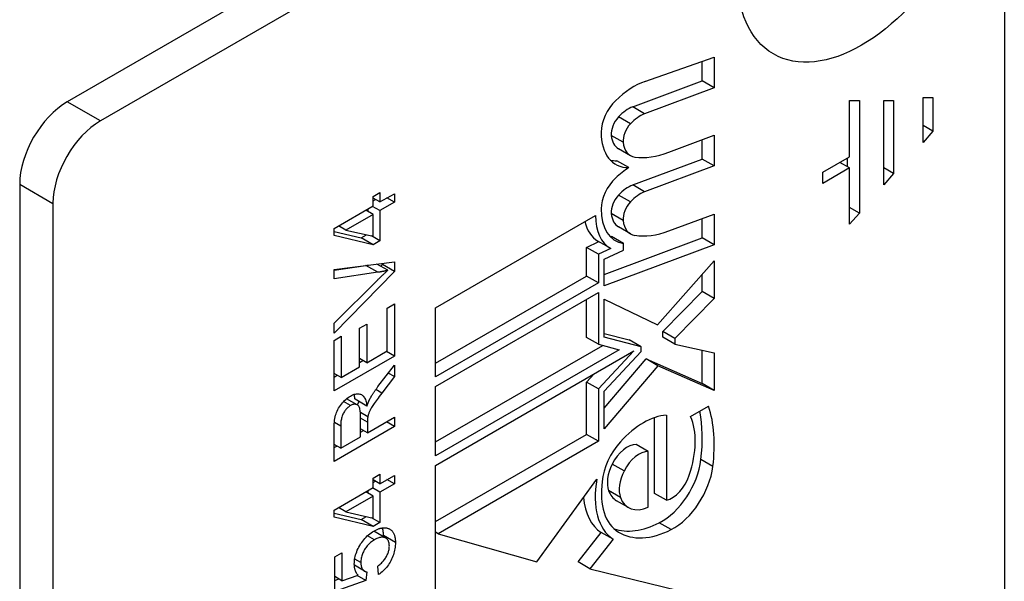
# Model space of a CAD drawing. Header units: inches. Extents: x 111.5 to 130.2, y 40.5 to 65.1.
# Tile 6 of 18: x 112.85 to 114.002, y 50.308 to 50.965. Entities that reach past the tile are written whole.
import ezdxf

# ---------------------------------------------------------------- set-up
doc = ezdxf.new("R2010")
doc.units = ezdxf.units.IN
doc.header["$MEASUREMENT"] = 0
doc.layers.add('Visible Edges(ANSI)', color=7, linetype='Continuous', lineweight=25)
doc.layers.add('Visible Tangent Edges(ANSI)', color=7, linetype='Continuous', lineweight=25)

msp = doc.modelspace()

# ---------------------------------------------------------------- linework, layer by layer
at = {"layer": 'Visible Edges(ANSI)'}
for p, q in [((113.9075, 51.4478), (112.9053, 50.8692)), ((113.9464, 51.4254), (112.9442, 50.8468)), ((114.0021, 51.3932), (114.0021, 49.8947)), ((113.5815, 50.893), (113.6623, 50.9215)), ((113.6484, 50.8936), (113.6484, 50.9166)), ((113.6623, 50.9215), (113.6623, 50.8856)), ((113.5671, 50.8632), (113.6484, 50.8936)), ((113.6623, 50.8856), (113.6484, 50.8936)), ((113.6623, 50.8856), (113.581, 50.8552)), ((113.821, 50.8049), (113.821, 50.8708)), ((113.821, 50.8708), (113.8324, 50.8708)), ((113.8324, 50.8708), (113.8324, 50.739)), ((113.8609, 50.772), (113.8609, 50.8708)), ((113.8609, 50.8708), (113.8723, 50.8708)), ((113.8723, 50.8708), (113.8723, 50.7851)), ((113.9071, 50.8217), (113.9071, 50.8744)), ((113.9071, 50.8744), (113.9185, 50.8744)), ((113.9185, 50.8744), (113.9185, 50.8349)), ((113.9185, 50.8349), (113.9071, 50.8415)), ((113.9185, 50.8349), (113.9071, 50.8217)), ((113.6093, 50.8103), (113.6623, 50.8301)), ((113.6484, 50.8022), (113.6484, 50.8249)), ((113.6623, 50.8301), (113.6623, 50.7942)), ((113.5645, 50.8061), (113.5506, 50.8141)), ((113.5626, 50.7921), (113.5487, 50.8002)), ((113.5671, 50.7718), (113.6484, 50.8022)), ((113.6623, 50.7942), (113.6484, 50.8022)), ((113.7896, 50.7868), (113.821, 50.8049)), ((113.8185, 50.7932), (113.8185, 50.8034)), ((113.6623, 50.7942), (113.581, 50.7638)), ((113.821, 50.7917), (113.7896, 50.7736)), ((113.821, 50.7917), (113.8096, 50.7983)), ((113.821, 50.7258), (113.821, 50.7917)), ((113.8723, 50.7851), (113.8609, 50.7917)), ((113.7896, 50.7736), (113.7896, 50.7868)), ((113.8723, 50.7851), (113.8609, 50.772)), ((112.8496, 50.7728), (112.8496, 49.2743)), ((113.2633, 50.7583), (113.2713, 50.7629)), ((113.2633, 50.7473), (113.2633, 50.7583)), ((113.2713, 50.7519), (113.2633, 50.7565)), ((113.2633, 50.7533), (113.266, 50.7549)), ((113.2713, 50.7629), (113.2713, 50.7519)), ((113.2713, 50.7519), (113.2882, 50.7616)), ((113.2882, 50.7516), (113.2795, 50.7566)), ((113.2882, 50.7616), (113.2882, 50.7516)), ((112.8885, 50.7503), (112.8885, 49.2518)), ((113.2175, 50.7208), (113.2633, 50.7473)), ((113.2633, 50.7372), (113.2546, 50.7422)), ((113.2573, 50.7407), (113.2573, 50.7438)), ((113.2713, 50.7418), (113.2626, 50.7468)), ((113.2882, 50.7516), (113.2713, 50.7418)), ((113.8324, 50.739), (113.821, 50.7456)), ((113.2633, 50.7372), (113.2314, 50.7188)), ((113.2633, 50.7117), (113.2633, 50.7372)), ((113.2713, 50.7418), (113.2713, 50.7064)), ((113.3364, 50.628), (113.5237, 50.7362)), ((113.6093, 50.718), (113.6623, 50.7378)), ((113.6484, 50.7099), (113.6484, 50.7326)), ((113.6623, 50.7378), (113.6623, 50.7019)), ((113.8324, 50.739), (113.821, 50.7258)), ((113.2175, 50.7126), (113.2175, 50.7208)), ((113.2314, 50.7188), (113.2227, 50.7238)), ((113.5645, 50.7146), (113.5506, 50.7227)), ((113.2175, 50.7174), (113.2494, 50.7099)), ((113.2633, 50.7018), (113.2175, 50.7126)), ((113.2314, 50.7188), (113.2633, 50.7117)), ((113.2494, 50.7099), (113.2555, 50.7134)), ((113.2633, 50.7018), (113.2494, 50.7099)), ((113.2713, 50.7064), (113.2615, 50.7121)), ((113.5336, 50.667), (113.6484, 50.7099)), ((113.5563, 50.7034), (113.5423, 50.7115)), ((113.6623, 50.7019), (113.6484, 50.7099)), ((113.2713, 50.7064), (113.2633, 50.7018)), ((113.513, 50.6987), (113.5275, 50.7056)), ((113.513, 50.6652), (113.513, 50.6987)), ((113.5269, 50.6907), (113.513, 50.6987)), ((113.5403, 50.6982), (113.5264, 50.7062)), ((113.5414, 50.6976), (113.5269, 50.6907)), ((113.6623, 50.7019), (113.5336, 50.6538)), ((113.5563, 50.6955), (113.5563, 50.7034)), ((113.5269, 50.6907), (113.5269, 50.6572)), ((113.5336, 50.6848), (113.5563, 50.6955)), ((113.5336, 50.6538), (113.5336, 50.6848)), ((113.2175, 50.673), (113.2882, 50.6818)), ((113.2175, 50.6721), (113.2549, 50.6776)), ((113.2175, 50.662), (113.2175, 50.673)), ((113.2804, 50.6719), (113.2675, 50.6793)), ((113.2722, 50.6766), (113.2743, 50.6787)), ((113.2743, 50.6787), (113.2743, 50.6801)), ((113.2882, 50.6707), (113.2743, 50.6787)), ((113.2882, 50.6818), (113.2882, 50.6707)), ((113.5961, 50.6082), (113.6623, 50.6831)), ((113.6623, 50.6831), (113.6623, 50.639)), ((113.2882, 50.6707), (113.2175, 50.5983)), ((113.2688, 50.6696), (113.2175, 50.662)), ((113.3364, 50.5633), (113.513, 50.6652)), ((113.5269, 50.6572), (113.513, 50.6652)), ((113.6484, 50.6471), (113.6484, 50.6674)), ((113.2175, 50.61), (113.2688, 50.6609)), ((113.5269, 50.6572), (113.3364, 50.5472)), ((113.3364, 50.5358), (113.5269, 50.6458)), ((113.5269, 50.6458), (113.5269, 50.5854)), ((113.6024, 50.6001), (113.6484, 50.6471)), ((113.6623, 50.639), (113.6164, 50.5921)), ((113.6623, 50.639), (113.6484, 50.6471)), ((113.2798, 50.6277), (113.2882, 50.6326)), ((113.2798, 50.5776), (113.2798, 50.6277)), ((113.2882, 50.6326), (113.2882, 50.5716)), ((113.3364, 50.5472), (113.3364, 50.628)), ((113.513, 50.5934), (113.513, 50.6377)), ((113.5336, 50.5937), (113.5336, 50.6382)), ((113.5336, 50.6382), (113.5961, 50.6082)), ((113.2175, 50.5983), (113.2175, 50.61)), ((113.2474, 50.6041), (113.2558, 50.6089)), ((113.2474, 50.5589), (113.2474, 50.6041)), ((113.2558, 50.6089), (113.2558, 50.5637)), ((113.2175, 50.5899), (113.2258, 50.5947)), ((113.2258, 50.5947), (113.2258, 50.5464)), ((113.5269, 50.5854), (113.513, 50.5934)), ((113.5336, 50.5981), (113.563, 50.5904)), ((113.5769, 50.5824), (113.5336, 50.5937)), ((113.6024, 50.5936), (113.6024, 50.6001)), ((113.6164, 50.5921), (113.6024, 50.6001)), ((113.6164, 50.5856), (113.6024, 50.5936)), ((113.2175, 50.5307), (113.2175, 50.5899)), ((113.3364, 50.471), (113.5322, 50.584)), ((113.5269, 50.5854), (113.5513, 50.579)), ((113.5769, 50.5824), (113.563, 50.5904)), ((113.5769, 50.5767), (113.5769, 50.5824)), ((113.6164, 50.5921), (113.6164, 50.5856)), ((113.6164, 50.5856), (113.6623, 50.5754)), ((113.2882, 50.5716), (113.2175, 50.5307)), ((113.2558, 50.5637), (113.2798, 50.5776)), ((113.2882, 50.5716), (113.2788, 50.577)), ((113.5513, 50.579), (113.3364, 50.4549)), ((113.3364, 50.4435), (113.5686, 50.5776)), ((113.5686, 50.5776), (113.5269, 50.5331)), ((113.5336, 50.5304), (113.5769, 50.5767)), ((113.6484, 50.5393), (113.6484, 50.5784)), ((113.6623, 50.5754), (113.6623, 50.5313)), ((113.2258, 50.5464), (113.2474, 50.5589)), ((113.2558, 50.5637), (113.2474, 50.5685)), ((113.2474, 50.5641), (113.2512, 50.5663)), ((113.2689, 50.5358), (113.2882, 50.561)), ((113.2882, 50.561), (113.2882, 50.5475)), ((113.5336, 50.5107), (113.5827, 50.5683)), ((113.5966, 50.5602), (113.5336, 50.4864)), ((113.5966, 50.5602), (113.5827, 50.5683)), ((113.5827, 50.5683), (113.6484, 50.5393)), ((113.6623, 50.5313), (113.5966, 50.5602)), ((113.2258, 50.5464), (113.2175, 50.5512)), ((113.2175, 50.5468), (113.2213, 50.549)), ((113.2882, 50.5475), (113.2735, 50.5282)), ((113.2882, 50.5475), (113.281, 50.5516)), ((113.513, 50.5411), (113.5219, 50.5506)), ((113.3364, 50.4549), (113.3364, 50.5358)), ((113.513, 50.4799), (113.513, 50.5411)), ((113.5269, 50.5331), (113.513, 50.5411)), ((113.6623, 50.5313), (113.6484, 50.5393)), ((113.5269, 50.5331), (113.5269, 50.4719)), ((113.5336, 50.4864), (113.5336, 50.5304)), ((113.2448, 50.5145), (113.2323, 50.5216)), ((113.256, 50.5129), (113.2421, 50.5209)), ((113.6348, 50.5006), (113.656, 50.5129)), ((113.2571, 50.5005), (113.2485, 50.5055)), ((113.2487, 50.4771), (113.2487, 50.5003)), ((113.6065, 50.5023), (113.6065, 50.4027)), ((113.2882, 50.4891), (113.2175, 50.4483)), ((113.2253, 50.4895), (113.2253, 50.4636)), ((113.2568, 50.4818), (113.2882, 50.4999)), ((113.2568, 50.4943), (113.2568, 50.4818)), ((113.2882, 50.4891), (113.2788, 50.4945)), ((113.2882, 50.4999), (113.2882, 50.4891)), ((113.5926, 50.4107), (113.5926, 50.4993)), ((113.2175, 50.4483), (113.2175, 50.4845)), ((113.2253, 50.4636), (113.2487, 50.4771)), ((113.2568, 50.4818), (113.2487, 50.4865)), ((113.2487, 50.4824), (113.2522, 50.4844)), ((113.3364, 50.3779), (113.513, 50.4799)), ((113.5269, 50.4719), (113.513, 50.4799)), ((113.2253, 50.4636), (113.2175, 50.4681)), ((113.2175, 50.4644), (113.2207, 50.4662)), ((113.5269, 50.4719), (113.3393, 50.3635)), ((113.5853, 50.4598), (113.5713, 50.4679)), ((113.5853, 50.3945), (113.5853, 50.4598)), ((113.3364, 50.2614), (113.3364, 50.4435)), ((113.2633, 50.4286), (113.2713, 50.4332)), ((113.2713, 50.4332), (113.2713, 50.4221)), ((113.2713, 50.4221), (113.2882, 50.4319)), ((113.2882, 50.4319), (113.2882, 50.4219)), ((113.2633, 50.4175), (113.2633, 50.4286)), ((113.2713, 50.4221), (113.2633, 50.4268)), ((113.2633, 50.4236), (113.266, 50.4252)), ((113.2882, 50.4219), (113.2713, 50.4121)), ((113.2882, 50.4219), (113.2795, 50.4269)), ((113.4548, 50.3306), (113.5252, 50.4276)), ((113.2175, 50.3911), (113.2633, 50.4175)), ((113.2633, 50.4075), (113.2546, 50.4125)), ((113.2573, 50.411), (113.2573, 50.4141)), ((113.2713, 50.4121), (113.2626, 50.4171)), ((113.2713, 50.4121), (113.2713, 50.3767)), ((113.6065, 50.4027), (113.5926, 50.4107)), ((113.2633, 50.4075), (113.2314, 50.3891)), ((113.2633, 50.3819), (113.2633, 50.4075)), ((113.5621, 50.3942), (113.5482, 50.4022)), ((113.2175, 50.3829), (113.2175, 50.3911)), ((113.2175, 50.3876), (113.2494, 50.3801)), ((113.2314, 50.3891), (113.2227, 50.3941)), ((113.2314, 50.3891), (113.2633, 50.3819)), ((113.2633, 50.3721), (113.2175, 50.3829)), ((113.2494, 50.3801), (113.2555, 50.3837)), ((113.2633, 50.3721), (113.2494, 50.3801)), ((113.2713, 50.3767), (113.2615, 50.3823)), ((113.2713, 50.3767), (113.2633, 50.3721)), ((113.2781, 50.3584), (113.2642, 50.3665)), ((113.3393, 50.3635), (113.3364, 50.3653)), ((113.3393, 50.3635), (113.4548, 50.3306)), ((113.5031, 50.3305), (113.5303, 50.3651)), ((113.5442, 50.357), (113.5303, 50.3651)), ((113.5442, 50.357), (113.517, 50.3224)), ((113.2184, 50.3364), (113.2267, 50.3412)), ((113.2267, 50.3412), (113.2267, 50.3086)), ((113.2184, 50.2958), (113.2184, 50.3364)), ((113.517, 50.3224), (113.5031, 50.3305)), ((113.2533, 50.3197), (113.2413, 50.3267)), ((113.2416, 50.3239), (113.2418, 50.3264)), ((113.2558, 50.3189), (113.2547, 50.3089)), ((113.2696, 50.3157), (113.2689, 50.3257)), ((113.517, 50.3224), (113.6208, 50.2969)), ((113.2267, 50.3086), (113.2184, 50.3134)), ((113.2184, 50.3088), (113.2233, 50.3106)), ((113.2547, 50.3089), (113.2184, 50.2958)), ((113.2267, 50.3086), (113.2457, 50.3151)), ((113.2547, 50.3089), (113.2445, 50.3147))]:
    msp.add_line(p, q, dxfattribs=at)
at = {"layer": 'Visible Edges(ANSI)', "flags": 128}
for points in [[(113.2549, 50.6776), (113.255, 50.6776), (113.2552, 50.6776), (113.2553, 50.6776), (113.2554, 50.6777), (113.2555, 50.6777), (113.2556, 50.6777), (113.2557, 50.6777), (113.2559, 50.6777), (113.256, 50.6778), (113.2561, 50.6778), (113.2562, 50.6778), (113.2563, 50.6778), (113.2565, 50.6778), (113.2566, 50.6778), (113.2567, 50.6779), (113.2568, 50.6779), (113.2569, 50.6779), (113.2571, 50.6779), (113.2572, 50.6779), (113.2573, 50.678), (113.2574, 50.678), (113.2575, 50.678), (113.2576, 50.678), (113.2578, 50.678)], [(113.2688, 50.6609), (113.2693, 50.6614), (113.2699, 50.6619), (113.2704, 50.6624), (113.2709, 50.6629), (113.2714, 50.6634), (113.2719, 50.6639), (113.2724, 50.6644), (113.2728, 50.6648), (113.2733, 50.6653), (113.2738, 50.6658), (113.2743, 50.6662), (113.2748, 50.6667), (113.2753, 50.6671), (113.2757, 50.6676), (113.2762, 50.668), (113.2767, 50.6685), (113.2772, 50.6689), (113.2776, 50.6694), (113.2781, 50.6698), (113.2786, 50.6702), (113.279, 50.6706), (113.2795, 50.671), (113.2799, 50.6715), (113.2804, 50.6719)], [(113.2804, 50.6719), (113.2799, 50.6717), (113.2794, 50.6716), (113.2789, 50.6715), (113.2784, 50.6714), (113.278, 50.6713), (113.2775, 50.6712), (113.277, 50.6711), (113.2765, 50.671), (113.276, 50.6708), (113.2756, 50.6707), (113.2751, 50.6706), (113.2746, 50.6706), (113.2741, 50.6705), (113.2736, 50.6704), (113.2732, 50.6703), (113.2727, 50.6702), (113.2722, 50.6701), (113.2717, 50.67), (113.2712, 50.6699), (113.2708, 50.6699), (113.2703, 50.6698), (113.2698, 50.6697), (113.2693, 50.6696), (113.2688, 50.6696)], [(113.2595, 50.5213), (113.2598, 50.5219), (113.2602, 50.5225), (113.2605, 50.5231), (113.2608, 50.5237), (113.2612, 50.5243), (113.2615, 50.5248), (113.2619, 50.5254), (113.2622, 50.526), (113.2626, 50.5266), (113.263, 50.5272), (113.2634, 50.5278), (113.2638, 50.5284), (113.2642, 50.529), (113.2646, 50.5296), (113.265, 50.5302), (113.2654, 50.5308), (113.2658, 50.5314), (113.2662, 50.532), (113.2667, 50.5327), (113.2671, 50.5333), (113.2676, 50.5339), (113.268, 50.5345), (113.2685, 50.5351), (113.2689, 50.5358)], [(113.2175, 50.4845), (113.2175, 50.4872), (113.2176, 50.4897), (113.2177, 50.4921), (113.2179, 50.4944), (113.2182, 50.4965), (113.2185, 50.4985), (113.2189, 50.5004), (113.2194, 50.5022), (113.2199, 50.5039), (113.2205, 50.5056), (113.2212, 50.5072), (113.222, 50.5088), (113.2229, 50.5105), (113.2239, 50.512), (113.225, 50.5136), (113.2261, 50.5152), (113.2273, 50.5167), (113.2286, 50.5181), (113.2299, 50.5194), (113.2312, 50.5206), (113.2325, 50.5218), (113.2339, 50.5229), (113.2353, 50.5238), (113.2368, 50.5247)], [(113.2368, 50.5247), (113.238, 50.5254), (113.2392, 50.526), (113.2404, 50.5264), (113.2415, 50.5268), (113.2426, 50.5271), (113.2437, 50.5273), (113.2448, 50.5274), (113.2458, 50.5274), (113.2467, 50.5273), (113.2477, 50.5271), (113.2486, 50.5268), (113.2495, 50.5264), (113.2503, 50.5259), (113.2511, 50.5253), (113.2518, 50.5246), (113.2525, 50.5237), (113.2531, 50.5228), (113.2537, 50.5217), (113.2542, 50.5205), (113.2547, 50.5192), (113.2551, 50.5178), (113.2554, 50.5163), (113.2557, 50.5146), (113.256, 50.5129)], [(113.2421, 50.5209), (113.2421, 50.5212), (113.242, 50.5214), (113.242, 50.5217), (113.2419, 50.5219), (113.2419, 50.5222), (113.2419, 50.5225), (113.2418, 50.5227), (113.2418, 50.523), (113.2417, 50.5232), (113.2417, 50.5235), (113.2416, 50.5237), (113.2416, 50.5239), (113.2415, 50.5242), (113.2415, 50.5244), (113.2414, 50.5247), (113.2414, 50.5249), (113.2413, 50.5251), (113.2413, 50.5253), (113.2412, 50.5256), (113.2412, 50.5258), (113.2411, 50.526), (113.241, 50.5262), (113.241, 50.5264), (113.2409, 50.5266)], [(113.2735, 50.5282), (113.2719, 50.5261), (113.2705, 50.5242), (113.2691, 50.5223), (113.2679, 50.5206), (113.2667, 50.519), (113.2656, 50.5175), (113.2646, 50.5161), (113.2637, 50.5148), (113.2629, 50.5135), (113.2622, 50.5124), (113.2615, 50.5113), (113.2609, 50.5102), (113.2603, 50.5092), (113.2598, 50.5083), (113.2594, 50.5074), (113.259, 50.5066), (113.2587, 50.5058), (113.2584, 50.505), (113.2581, 50.5042), (113.2578, 50.5034), (113.2576, 50.5027), (113.2574, 50.502), (113.2572, 50.5012), (113.2571, 50.5005)], [(113.2368, 50.5136), (113.2359, 50.5131), (113.2351, 50.5125), (113.2344, 50.5119), (113.2336, 50.5113), (113.2329, 50.5106), (113.2322, 50.5099), (113.2315, 50.5091), (113.2309, 50.5083), (113.2302, 50.5074), (113.2296, 50.5065), (113.2291, 50.5056), (113.2285, 50.5046), (113.228, 50.5036), (113.2275, 50.5025), (113.2271, 50.5014), (113.2267, 50.5002), (113.2264, 50.499), (113.2261, 50.4978), (113.2258, 50.4965), (113.2256, 50.4952), (113.2255, 50.4938), (113.2254, 50.4924), (113.2253, 50.4909), (113.2253, 50.4895)], [(113.2487, 50.5003), (113.2487, 50.5021), (113.2486, 50.5038), (113.2485, 50.5053), (113.2483, 50.5068), (113.2482, 50.508), (113.2479, 50.5092), (113.2477, 50.5102), (113.2474, 50.5112), (113.247, 50.512), (113.2466, 50.5127), (113.2461, 50.5133), (113.2456, 50.5138), (113.2451, 50.5143), (113.2445, 50.5146), (113.2438, 50.5149), (113.2431, 50.515), (113.2424, 50.5151), (113.2416, 50.5151), (113.2408, 50.5151), (113.24, 50.5149), (113.2392, 50.5147), (113.2384, 50.5144), (113.2376, 50.514), (113.2368, 50.5136)], [(113.245, 50.5143), (113.245, 50.5145), (113.2451, 50.5146), (113.2452, 50.5148), (113.2452, 50.5149), (113.2453, 50.515), (113.2453, 50.5152), (113.2454, 50.5153), (113.2455, 50.5155), (113.2456, 50.5156), (113.2456, 50.5158), (113.2457, 50.516), (113.2458, 50.5161), (113.2459, 50.5163), (113.246, 50.5164), (113.246, 50.5166), (113.2461, 50.5168), (113.2462, 50.5169), (113.2463, 50.5171), (113.2464, 50.5173), (113.2465, 50.5174), (113.2466, 50.5176), (113.2467, 50.5178), (113.2468, 50.5179), (113.2469, 50.5181)], [(113.256, 50.5129), (113.2562, 50.5133), (113.2563, 50.5137), (113.2565, 50.5141), (113.2566, 50.5145), (113.2567, 50.515), (113.2569, 50.5154), (113.257, 50.5157), (113.2572, 50.5161), (113.2573, 50.5165), (113.2575, 50.5169), (113.2576, 50.5172), (113.2578, 50.5176), (113.2579, 50.518), (113.2581, 50.5183), (113.2582, 50.5186), (113.2584, 50.519), (113.2585, 50.5193), (113.2586, 50.5196), (113.2588, 50.5199), (113.2589, 50.5202), (113.2591, 50.5205), (113.2592, 50.5208), (113.2594, 50.5211), (113.2595, 50.5213)], [(113.2571, 50.5005), (113.2571, 50.5004), (113.257, 50.5002), (113.257, 50.5), (113.257, 50.4998), (113.257, 50.4996), (113.2569, 50.4994), (113.2569, 50.4992), (113.2569, 50.4989), (113.2569, 50.4987), (113.2569, 50.4985), (113.2569, 50.4982), (113.2568, 50.4979), (113.2568, 50.4977), (113.2568, 50.4974), (113.2568, 50.4971), (113.2568, 50.4969), (113.2568, 50.4966), (113.2568, 50.4963), (113.2568, 50.496), (113.2568, 50.4956), (113.2568, 50.4953), (113.2568, 50.495), (113.2568, 50.4947), (113.2568, 50.4943)], [(113.2412, 50.328), (113.2413, 50.3298), (113.2414, 50.3316), (113.2416, 50.3334), (113.242, 50.3352), (113.2424, 50.337), (113.2428, 50.3388), (113.2434, 50.3406), (113.2441, 50.3424), (113.2448, 50.3443), (113.2457, 50.3461), (113.2466, 50.3479), (113.2477, 50.3498), (113.2487, 50.3516), (113.2499, 50.3533), (113.2511, 50.355), (113.2523, 50.3566), (113.2536, 50.3581), (113.255, 50.3595), (113.2564, 50.3609), (113.2578, 50.3622), (113.2593, 50.3634), (113.2609, 50.3646), (113.2625, 50.3656), (113.2641, 50.3666)], [(113.264, 50.3666), (113.264, 50.3666), (113.264, 50.3665), (113.264, 50.3665), (113.264, 50.3665), (113.264, 50.3665), (113.2641, 50.3665), (113.2641, 50.3665), (113.2641, 50.3665), (113.2641, 50.3665), (113.2641, 50.3665), (113.2641, 50.3665), (113.2641, 50.3665), (113.2641, 50.3665), (113.2641, 50.3665), (113.2641, 50.3665), (113.2641, 50.3665), (113.2641, 50.3665), (113.2641, 50.3665), (113.2641, 50.3665), (113.2641, 50.3665), (113.2642, 50.3665), (113.2642, 50.3665), (113.2642, 50.3665), (113.2642, 50.3665)], [(113.2641, 50.3666), (113.2649, 50.3671), (113.2657, 50.3675), (113.2665, 50.3679), (113.2673, 50.3683), (113.2681, 50.3686), (113.2688, 50.3689), (113.2695, 50.3692), (113.2703, 50.3695), (113.271, 50.3697), (113.2717, 50.3699), (113.2724, 50.3701), (113.2731, 50.3702), (113.2738, 50.3703), (113.2745, 50.3704), (113.2752, 50.3705), (113.2758, 50.3705), (113.2765, 50.3705), (113.2771, 50.3705), (113.2778, 50.3704), (113.2784, 50.3704), (113.279, 50.3703), (113.2796, 50.3701), (113.2802, 50.37), (113.2808, 50.3698)], [(113.2754, 50.3614), (113.2754, 50.3618), (113.2754, 50.3622), (113.2754, 50.3627), (113.2754, 50.3631), (113.2754, 50.3635), (113.2754, 50.3639), (113.2753, 50.3643), (113.2753, 50.3647), (113.2753, 50.3651), (113.2752, 50.3655), (113.2752, 50.3659), (113.2751, 50.3663), (113.2751, 50.3666), (113.275, 50.367), (113.2749, 50.3674), (113.2749, 50.3677), (113.2748, 50.3681), (113.2747, 50.3684), (113.2746, 50.3688), (113.2745, 50.3691), (113.2744, 50.3694), (113.2743, 50.3697), (113.2742, 50.3701), (113.2741, 50.3704)], [(113.2808, 50.3698), (113.2815, 50.3695), (113.2822, 50.3692), (113.2828, 50.3689), (113.2834, 50.3685), (113.284, 50.3681), (113.2845, 50.3677), (113.2851, 50.3672), (113.2856, 50.3667), (113.286, 50.3661), (113.2865, 50.3655), (113.2869, 50.3649), (113.2872, 50.3642), (113.2876, 50.3635), (113.2879, 50.3628), (113.2882, 50.362), (113.2884, 50.3612), (113.2886, 50.3603), (113.2888, 50.3594), (113.289, 50.3585), (113.2891, 50.3575), (113.2892, 50.3565), (113.2893, 50.3555), (113.2894, 50.3544), (113.2894, 50.3533)], [(113.265, 50.3565), (113.2637, 50.3557), (113.2626, 50.3549), (113.2614, 50.3541), (113.2603, 50.3533), (113.2593, 50.3524), (113.2583, 50.3514), (113.2573, 50.3504), (113.2564, 50.3494), (113.2556, 50.3483), (113.2547, 50.3472), (113.2539, 50.3461), (113.2532, 50.3449), (113.2525, 50.3437), (113.2519, 50.3424), (113.2513, 50.3412), (113.2508, 50.34), (113.2504, 50.3387), (113.25, 50.3375), (113.2496, 50.3362), (113.2494, 50.3349), (113.2492, 50.3336), (113.249, 50.3324), (113.2489, 50.3311), (113.2489, 50.3298)], [(113.2823, 50.3491), (113.2822, 50.3503), (113.2821, 50.3515), (113.282, 50.3525), (113.2817, 50.3535), (113.2814, 50.3544), (113.2811, 50.3552), (113.2806, 50.356), (113.2801, 50.3567), (113.2796, 50.3573), (113.279, 50.3578), (113.2783, 50.3583), (113.2775, 50.3587), (113.2767, 50.3591), (113.2758, 50.3593), (113.2749, 50.3594), (113.274, 50.3595), (113.273, 50.3594), (113.272, 50.3593), (113.2709, 50.359), (113.2698, 50.3587), (113.2687, 50.3583), (113.2675, 50.3578), (113.2662, 50.3572), (113.265, 50.3565)], [(113.2894, 50.3533), (113.2893, 50.3515), (113.2892, 50.3496), (113.289, 50.3478), (113.2888, 50.346), (113.2884, 50.3442), (113.288, 50.3424), (113.2875, 50.3407), (113.287, 50.3389), (113.2863, 50.3372), (113.2856, 50.3354), (113.2848, 50.3337), (113.284, 50.332), (113.2831, 50.3303), (113.2821, 50.3287), (113.2811, 50.3272), (113.28, 50.3257), (113.2789, 50.3242), (113.2777, 50.3228), (113.2765, 50.3215), (113.2752, 50.3202), (113.2739, 50.319), (113.2725, 50.3178), (113.2711, 50.3167), (113.2696, 50.3157)], [(113.2754, 50.36), (113.2754, 50.36), (113.2754, 50.3601), (113.2754, 50.3601), (113.2754, 50.3602), (113.2754, 50.3603), (113.2754, 50.3603), (113.2754, 50.3604), (113.2754, 50.3604), (113.2754, 50.3605), (113.2754, 50.3605), (113.2754, 50.3606), (113.2754, 50.3607), (113.2754, 50.3607), (113.2754, 50.3608), (113.2754, 50.3608), (113.2754, 50.3609), (113.2754, 50.3609), (113.2754, 50.361), (113.2754, 50.3611), (113.2754, 50.3611), (113.2754, 50.3612), (113.2754, 50.3612), (113.2754, 50.3613), (113.2754, 50.3614)], [(113.2689, 50.3257), (113.27, 50.3266), (113.271, 50.3275), (113.272, 50.3283), (113.273, 50.3292), (113.2739, 50.3301), (113.2747, 50.3311), (113.2755, 50.332), (113.2763, 50.333), (113.277, 50.3339), (113.2777, 50.3349), (113.2783, 50.3359), (113.2789, 50.337), (113.2794, 50.338), (113.2799, 50.339), (113.2804, 50.34), (113.2808, 50.341), (113.2811, 50.3421), (113.2814, 50.3431), (113.2817, 50.3441), (113.2819, 50.3451), (113.282, 50.3461), (113.2822, 50.3471), (113.2822, 50.3481), (113.2823, 50.3491)], [(113.2457, 50.3151), (113.2453, 50.3155), (113.245, 50.316), (113.2446, 50.3164), (113.2443, 50.3168), (113.244, 50.3173), (113.2437, 50.3177), (113.2435, 50.3182), (113.2432, 50.3187), (113.243, 50.3192), (113.2427, 50.3197), (113.2425, 50.3202), (113.2423, 50.3208), (113.2422, 50.3213), (113.242, 50.3219), (113.2419, 50.3224), (113.2417, 50.323), (113.2416, 50.3236), (113.2415, 50.3242), (113.2414, 50.3248), (113.2414, 50.3254), (113.2413, 50.326), (113.2413, 50.3267), (113.2412, 50.3274), (113.2412, 50.328)], [(113.2489, 50.3298), (113.2489, 50.329), (113.2489, 50.3282), (113.249, 50.3275), (113.2491, 50.3268), (113.2492, 50.3261), (113.2494, 50.3254), (113.2495, 50.3248), (113.2497, 50.3242), (113.25, 50.3236), (113.2502, 50.3231), (113.2505, 50.3226), (113.2508, 50.3221), (113.2511, 50.3217), (113.2515, 50.3213), (113.2518, 50.3209), (113.2522, 50.3205), (113.2526, 50.3202), (113.253, 50.3199), (113.2534, 50.3197), (113.2539, 50.3194), (113.2543, 50.3193), (113.2548, 50.3191), (113.2553, 50.319), (113.2558, 50.3189)]]:
    msp.add_lwpolyline(points, dxfattribs=at)
at = {"layer": 'Visible Edges(ANSI)'}
for centre, major_axis, start_param, end_param in [((113.5686, 50.8086), (0.048, 0.0831), 0.593412, 1.107844), ((112.9053, 50.8049), (-0.0394, -0.0682), 3.926991, 5.497787), ((113.5549, 50.8479), (0.0175, 0.0303), 1.107844, 2.350588), ((113.5621, 50.8274), (0.0205, 0.0355), 0.610729, 1.196401), ((112.9442, 50.7825), (0.0394, 0.0682), 0.785398, 2.356194), ((113.5561, 50.8397), (0.01, 0.0173), 1.196401, 2.462706), ((113.576, 50.8193), (-0.0205, -0.0355), 3.752322, 4.337994), ((113.57, 50.8316), (-0.01, -0.0173), 4.337994, 5.604299), ((113.588, 50.8669), (-0.0409, -0.0709), 5.492181, 6.613939), ((113.5716, 50.8505), (-0.021, -0.0364), 5.604299, 6.283185), ((113.5855, 50.8425), (-0.021, -0.0364), 5.604299, 6.503242), ((113.5741, 50.8749), (-0.0409, -0.0709), 0.170877, 0.330754), ((113.6268, 50.9453), (-0.0775, -0.1342), 0.236639, 0.625276), ((113.5669, 50.7164), (0.048, 0.0831), 0.848525, 1.081978), ((113.5541, 50.7575), (0.0169, 0.0293), 1.081978, 2.347078), ((113.5621, 50.7359), (0.0205, 0.0355), 0.610865, 1.196548), ((113.5561, 50.7482), (0.01, 0.0173), 1.196548, 2.461438), ((113.576, 50.7279), (-0.0205, -0.0355), 3.752458, 4.33814), ((113.5867, 50.7761), (-0.04, -0.0693), 5.48867, 6.499805), ((113.57, 50.7402), (-0.01, -0.0173), 4.33814, 5.603031), ((113.5803, 50.7675), (-0.04, -0.0693), 5.47676, 6.310847), ((113.5716, 50.7591), (-0.021, -0.0364), 5.603031, 6.283185), ((113.5664, 50.7755), (-0.04, -0.0693), 5.724769, 6.283185), ((113.5855, 50.751), (-0.021, -0.0364), 5.603031, 6.503084), ((113.5728, 50.7841), (-0.04, -0.0693), 0.174883, 0.216619), ((113.6283, 50.8536), (-0.0775, -0.1342), 0.219898, 0.610865), ((113.5194, 50.3848), (-0.1012, -0.1753), 2.208898, 2.658734), ((113.5796, 50.4166), (0.047, 0.0814), 0.369234, 1.201563), ((113.568, 50.43), (0.0511, 0.0886), 5.055842, 5.891549), ((113.5054, 50.3928), (0.1012, 0.1753), 5.35049, 5.699836), ((113.5672, 50.4418), (0.0253, 0.0439), 1.201563, 2.270327), ((113.5606, 50.4388), (0.0159, 0.0276), 0.287189, 1.678399), ((113.5745, 50.4308), (0.0159, 0.0276), 0.287189, 1.678399), ((113.5632, 50.4379), (-0.0182, -0.0316), 4.819991, 5.836026), ((113.601, 50.4316), (0.0329, 0.057), 3.867033, 5.35049), ((113.5771, 50.4299), (-0.0182, -0.0316), 4.819991, 5.836026), ((113.6129, 50.4314), (0.016, 0.0277), 3.639467, 5.055842), ((113.6149, 50.4236), (-0.0329, -0.057), 0.72544, 2.208898), ((113.601, 50.4513), (-0.055, -0.0953), 5.272274, 6.251395), ((113.601, 50.4513), (-0.0498, -0.0863), 5.330385, 6.268672), ((113.5762, 50.4507), (-0.028, -0.0485), 5.836026, 6.283185), ((113.587, 50.4593), (-0.055, -0.0953), 5.591866, 6.251395), ((113.5901, 50.4427), (-0.028, -0.0485), 5.836026, 6.946368), ((113.6038, 50.4878), (-0.0663, -0.1149), 0.110827, 0.72544), ((113.6177, 50.4798), (-0.0663, -0.1149), 6.268672, 7.008625)]:
    msp.add_ellipse(centre, major_axis=major_axis, ratio=0.57735, start_param=start_param, end_param=end_param, dxfattribs=at)
at = {"layer": 'Visible Tangent Edges(ANSI)'}
for p, q in [((112.9442, 50.8468), (112.9053, 50.8692)), ((113.581, 50.8552), (113.5671, 50.8632)), ((113.5644, 50.8433), (113.5505, 50.8514)), ((113.556, 50.8218), (113.5421, 50.8298)), ((112.8496, 50.7728), (112.8885, 50.7503)), ((113.581, 50.7638), (113.5671, 50.7718)), ((113.5644, 50.7519), (113.5505, 50.7599)), ((113.556, 50.7304), (113.5421, 50.7384)), ((113.2688, 50.6696), (113.2549, 50.6776)), ((113.2735, 50.5282), (113.2664, 50.5323)), ((113.2368, 50.5136), (113.2287, 50.5182)), ((113.2253, 50.4895), (113.2179, 50.4937)), ((113.2568, 50.4943), (113.2487, 50.499)), ((113.557, 50.437), (113.5431, 50.445)), ((113.6609, 50.4423), (113.647, 50.4503)), ((113.5527, 50.4059), (113.5388, 50.414)), ((113.6121, 50.3684), (113.5982, 50.3764)), ((113.265, 50.3565), (113.2567, 50.3612)), ((113.2894, 50.3533), (113.2754, 50.3614)), ((113.2489, 50.3298), (113.2417, 50.3339))]:
    msp.add_line(p, q, dxfattribs=at)
msp.add_ellipse((113.835, 51.1039), major_axis=(-0.1032, -0.1787), ratio=0.57735, dxfattribs=at)

doc.saveas('drawing.dxf')
